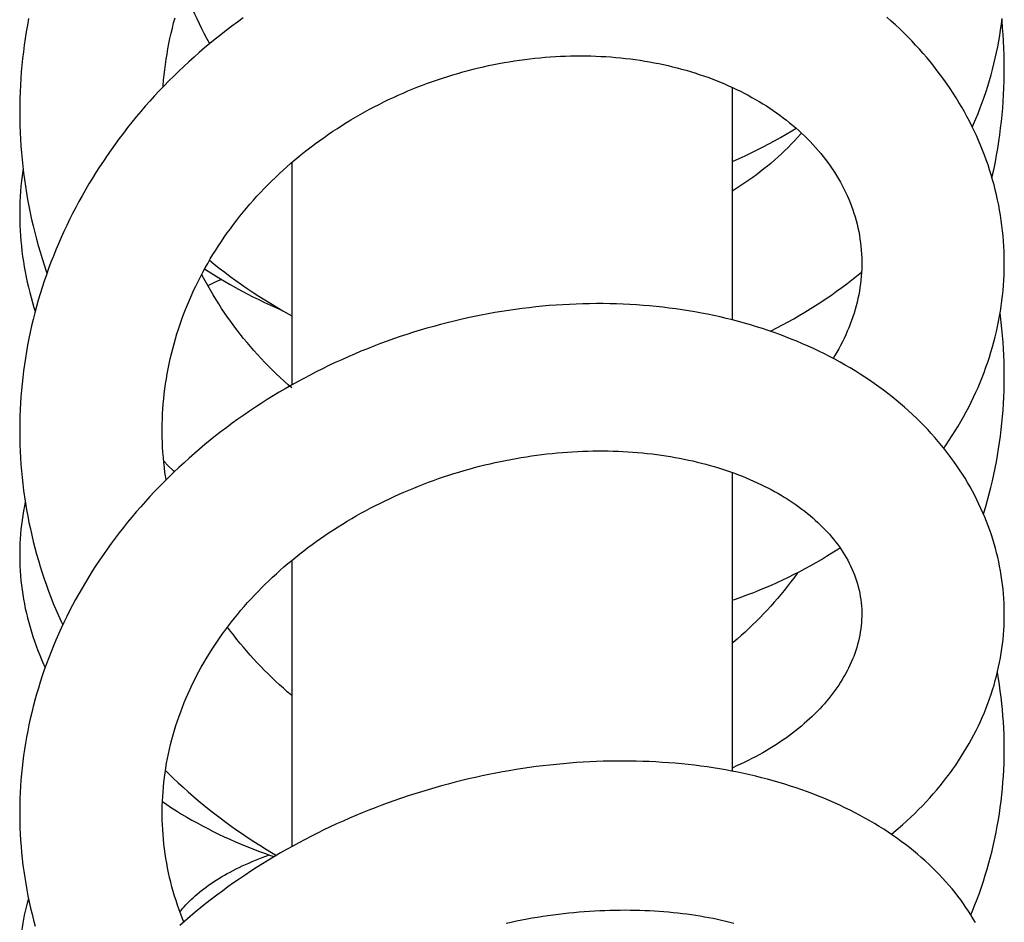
# Model space of a CAD drawing. Header units: millimetres. Extents: x 259 to 1803, y -542 to 1902.
# Tile 96 of 127: x 381 to 419, y 1830 to 1865. Entities that reach past the tile are written whole.
import ezdxf

# ---------------------------------------------------------------- set-up
doc = ezdxf.new("R2010")
doc.units = ezdxf.units.MM
doc.header["$LTSCALE"] = 30.734
doc.layers.get('0').update_dxf_attribs({"linetype": 'CONTINUOUS'})

msp = doc.modelspace()

# ---------------------------------------------------------------- linework, layer by layer
at = {"color": 7, "linetype": 'CONTINUOUS'}
for p, q in [((408.186, 1862.661), (408.186, 1853.686)), ((391.186, 1859.76), (391.186, 1851.172)), ((408.186, 1847.796), (408.186, 1836.262)), ((391.186, 1844.404), (391.186, 1833.351))]:
    msp.add_line(p, q, dxfattribs=at)
for points in [[(388.019, 1864.35), (388.008, 1864.37), (387.907, 1864.553), (387.809, 1864.738), (387.713, 1864.925), (387.62, 1865.113), (387.53, 1865.303), (387.443, 1865.493), (387.358, 1865.686), (387.276, 1865.879), (387.197, 1866.073), (387.121, 1866.269), (387.048, 1866.465), (387.045, 1866.475)], [(381.032, 1865.318), (380.984, 1865.061), (380.94, 1864.804), (380.899, 1864.547), (380.862, 1864.289), (380.828, 1864.032), (380.798, 1863.774), (380.772, 1863.516), (380.749, 1863.259), (380.73, 1863.001), (380.714, 1862.742), (380.702, 1862.484), (380.693, 1862.225), (380.688, 1861.965), (380.686, 1861.717)], [(389.315, 1865.342), (389.094, 1865.183), (388.876, 1865.022), (388.659, 1864.859), (388.446, 1864.693), (388.235, 1864.525), (388.026, 1864.355), (387.82, 1864.183), (387.617, 1864.009), (387.416, 1863.832), (387.217, 1863.653), (387.021, 1863.471), (386.827, 1863.287), (386.635, 1863.1), (386.445, 1862.911), (386.258, 1862.719), (386.073, 1862.525), (385.89, 1862.329), (385.71, 1862.131), (385.533, 1861.93), (385.358, 1861.727), (385.186, 1861.523), (385.017, 1861.316), (384.85, 1861.107), (384.687, 1860.897), (384.526, 1860.684), (384.369, 1860.47), (384.214, 1860.255), (384.063, 1860.038), (383.915, 1859.819), (383.77, 1859.6), (383.629, 1859.378), (383.49, 1859.156), (383.355, 1858.932), (383.223, 1858.707), (383.095, 1858.481), (382.97, 1858.254), (382.848, 1858.025), (382.729, 1857.796), (382.613, 1857.565), (382.501, 1857.332), (382.392, 1857.099), (382.286, 1856.864)], [(386.221, 1862.681), (386.225, 1862.739), (386.242, 1862.941), (386.262, 1863.143), (386.285, 1863.344), (386.311, 1863.546), (386.34, 1863.747), (386.372, 1863.948), (386.407, 1864.149), (386.445, 1864.35), (386.486, 1864.55), (386.531, 1864.75), (386.578, 1864.95), (386.628, 1865.149), (386.681, 1865.348)], [(418.685, 1855.875), (418.685, 1855.925), (418.682, 1856.125), (418.676, 1856.325), (418.667, 1856.526), (418.654, 1856.726), (418.638, 1856.926), (418.618, 1857.125), (418.595, 1857.325), (418.569, 1857.524), (418.539, 1857.722), (418.505, 1857.921), (418.469, 1858.118), (418.429, 1858.315), (418.385, 1858.512), (418.339, 1858.707), (418.289, 1858.902), (418.236, 1859.096), (418.179, 1859.289), (418.119, 1859.48), (418.057, 1859.671), (417.99, 1859.861), (417.921, 1860.051), (417.848, 1860.239), (417.772, 1860.427), (417.693, 1860.614), (417.61, 1860.8), (417.524, 1860.986), (417.434, 1861.17), (417.341, 1861.354), (417.245, 1861.537), (417.145, 1861.719), (417.042, 1861.9), (416.936, 1862.08), (416.826, 1862.259), (416.713, 1862.437), (416.597, 1862.613), (416.478, 1862.788), (416.355, 1862.962), (416.229, 1863.135), (416.1, 1863.306), (415.969, 1863.475), (415.834, 1863.643), (415.696, 1863.809), (415.555, 1863.973), (415.411, 1864.135), (415.264, 1864.296), (415.115, 1864.455), (414.962, 1864.611), (414.807, 1864.766), (414.649, 1864.919), (414.488, 1865.07), (414.324, 1865.219), (414.158, 1865.366)], [(417.452, 1861.134), (417.499, 1861.241), (417.588, 1861.449), (417.673, 1861.657), (417.755, 1861.866), (417.833, 1862.076), (417.908, 1862.287), (417.98, 1862.5), (418.048, 1862.713), (418.113, 1862.927), (418.175, 1863.141), (418.233, 1863.357), (418.287, 1863.573), (418.338, 1863.79), (418.386, 1864.007), (418.43, 1864.225), (418.471, 1864.443), (418.508, 1864.662), (418.542, 1864.881), (418.572, 1865.1), (418.598, 1865.319)], [(418.686, 1863.394), (418.684, 1863.656), (418.679, 1863.917), (418.67, 1864.178), (418.657, 1864.44), (418.641, 1864.702), (418.621, 1864.963), (418.597, 1865.225), (418.593, 1865.272)], [(386.186, 1849.42), (386.186, 1849.471), (386.189, 1849.666), (386.194, 1849.862), (386.203, 1850.057), (386.214, 1850.252), (386.229, 1850.446), (386.246, 1850.641), (386.267, 1850.835), (386.291, 1851.029), (386.318, 1851.222), (386.348, 1851.416), (386.381, 1851.609), (386.417, 1851.802), (386.456, 1851.994), (386.498, 1852.187), (386.543, 1852.379), (386.591, 1852.57), (386.642, 1852.762), (386.696, 1852.952), (386.754, 1853.142), (386.814, 1853.332), (386.877, 1853.521), (386.943, 1853.709), (387.011, 1853.896), (387.083, 1854.082), (387.157, 1854.267), (387.235, 1854.45), (387.314, 1854.633), (387.397, 1854.814), (387.482, 1854.993), (387.569, 1855.171), (387.659, 1855.348), (387.751, 1855.523), (387.846, 1855.696), (387.943, 1855.868), (388.043, 1856.039), (388.146, 1856.21), (388.251, 1856.379), (388.359, 1856.547), (388.47, 1856.714), (388.583, 1856.88), (388.699, 1857.044), (388.817, 1857.207), (388.937, 1857.369), (389.06, 1857.53), (389.185, 1857.689), (389.313, 1857.846), (389.443, 1858.002), (389.574, 1858.156), (389.708, 1858.309), (389.844, 1858.46), (389.982, 1858.608), (390.122, 1858.756), (390.264, 1858.901), (390.408, 1859.044), (390.553, 1859.185), (390.7, 1859.325), (390.849, 1859.462), (390.999, 1859.597), (391.152, 1859.731), (391.306, 1859.862), (391.461, 1859.992), (391.619, 1860.12), (391.778, 1860.246), (391.94, 1860.371), (392.103, 1860.493), (392.268, 1860.614), (392.435, 1860.733), (392.603, 1860.85), (392.773, 1860.966), (392.945, 1861.079), (393.118, 1861.19), (393.293, 1861.3), (393.47, 1861.407), (393.647, 1861.512), (393.826, 1861.616), (394.006, 1861.716), (394.187, 1861.815), (394.369, 1861.912), (394.553, 1862.006), (394.737, 1862.098), (394.922, 1862.188), (395.108, 1862.275), (395.294, 1862.36), (395.481, 1862.443), (395.669, 1862.523), (395.858, 1862.601), (396.047, 1862.677), (396.237, 1862.75), (396.428, 1862.821), (396.621, 1862.891), (396.814, 1862.958), (397.008, 1863.022), (397.203, 1863.085), (397.399, 1863.145), (397.596, 1863.203), (397.793, 1863.259), (397.991, 1863.312), (398.189, 1863.363), (398.388, 1863.412), (398.586, 1863.458), (398.785, 1863.502), (398.985, 1863.544), (399.184, 1863.583), (399.383, 1863.619), (399.582, 1863.654), (399.781, 1863.685), (399.979, 1863.715), (400.178, 1863.742), (400.375, 1863.766), (400.573, 1863.788), (400.77, 1863.808), (400.967, 1863.825), (401.164, 1863.84), (401.361, 1863.853), (401.557, 1863.863), (401.753, 1863.871), (401.948, 1863.876), (402.144, 1863.879), (402.339, 1863.88), (402.533, 1863.879), (402.728, 1863.875), (402.922, 1863.868), (403.115, 1863.86), (403.307, 1863.849), (403.499, 1863.835), (403.69, 1863.82), (403.88, 1863.802), (404.068, 1863.782), (404.256, 1863.759), (404.443, 1863.735), (404.628, 1863.708), (404.812, 1863.679), (404.995, 1863.647), (405.176, 1863.614), (405.356, 1863.579), (405.534, 1863.541), (405.71, 1863.501), (405.886, 1863.46), (406.06, 1863.416), (406.232, 1863.37), (406.404, 1863.322), (406.574, 1863.272), (406.743, 1863.219), (406.91, 1863.165), (407.077, 1863.108), (407.241, 1863.05), (407.405, 1862.989), (407.567, 1862.926), (407.727, 1862.862), (407.885, 1862.795), (408.042, 1862.726), (408.197, 1862.656), (408.35, 1862.584), (408.502, 1862.51), (408.651, 1862.434), (408.798, 1862.356), (408.944, 1862.277), (409.087, 1862.196), (409.227, 1862.113), (409.366, 1862.029), (409.502, 1861.944), (409.636, 1861.857), (409.768, 1861.768), (409.898, 1861.678), (410.026, 1861.585), (410.152, 1861.492), (410.276, 1861.396), (410.397, 1861.299), (410.517, 1861.2), (410.635, 1861.099), (410.751, 1860.996), (410.865, 1860.892), (410.977, 1860.786), (411.086, 1860.678), (411.194, 1860.568), (411.298, 1860.457), (411.401, 1860.344), (411.501, 1860.229), (411.599, 1860.113), (411.694, 1859.996), (411.787, 1859.877), (411.877, 1859.757), (411.964, 1859.635), (412.048, 1859.512), (412.13, 1859.388), (412.209, 1859.262), (412.285, 1859.135), (412.358, 1859.007), (412.429, 1858.878), (412.496, 1858.748), (412.561, 1858.616), (412.622, 1858.483), (412.681, 1858.349), (412.736, 1858.214), (412.788, 1858.078), (412.838, 1857.94), (412.884, 1857.802), (412.927, 1857.662)], [(418.212, 1859.177), (418.235, 1859.28), (418.29, 1859.536), (418.341, 1859.793), (418.389, 1860.05), (418.433, 1860.308), (418.474, 1860.566), (418.511, 1860.825), (418.544, 1861.084), (418.574, 1861.343), (418.601, 1861.602), (418.624, 1861.862), (418.643, 1862.121), (418.659, 1862.38), (418.671, 1862.639), (418.679, 1862.899), (418.684, 1863.158), (418.686, 1863.394)], [(380.686, 1861.717), (380.688, 1861.445), (380.694, 1861.184), (380.703, 1860.923), (380.716, 1860.663), (380.732, 1860.402), (380.752, 1860.141), (380.775, 1859.881), (380.802, 1859.621), (380.833, 1859.361), (380.867, 1859.102), (380.904, 1858.844), (380.946, 1858.586), (380.99, 1858.329), (381.038, 1858.073), (381.09, 1857.818), (381.145, 1857.564), (381.203, 1857.311), (381.265, 1857.059), (381.331, 1856.808), (381.399, 1856.558), (381.471, 1856.309), (381.547, 1856.061), (381.626, 1855.814), (381.708, 1855.567), (381.738, 1855.483)], [(408.186, 1859.799), (408.224, 1859.816), (408.457, 1859.919), (408.689, 1860.025), (408.919, 1860.134), (409.148, 1860.246), (409.374, 1860.361), (409.599, 1860.479), (409.822, 1860.6), (410.044, 1860.724), (410.263, 1860.851), (410.48, 1860.981), (410.65, 1861.086)], [(410.857, 1860.899), (410.818, 1860.854), (410.702, 1860.723), (410.583, 1860.594), (410.462, 1860.467), (410.338, 1860.342), (410.213, 1860.219), (410.085, 1860.097), (409.954, 1859.977), (409.821, 1859.858), (409.686, 1859.741), (409.548, 1859.626), (409.409, 1859.513), (409.266, 1859.401), (409.122, 1859.291), (408.975, 1859.184), (408.827, 1859.078), (408.676, 1858.974), (408.523, 1858.872), (408.368, 1858.772), (408.212, 1858.674), (408.186, 1858.659)], [(380.814, 1859.522), (380.803, 1859.451), (380.777, 1859.25), (380.753, 1859.05), (380.734, 1858.849), (380.717, 1858.647), (380.705, 1858.445), (380.695, 1858.243), (380.689, 1858.041), (380.686, 1857.837), (380.686, 1857.739)], [(380.686, 1857.739), (380.689, 1857.538), (380.694, 1857.338), (380.703, 1857.137), (380.716, 1856.936), (380.731, 1856.736), (380.751, 1856.535), (380.773, 1856.335), (380.799, 1856.135), (380.828, 1855.935), (380.86, 1855.736), (380.896, 1855.537), (380.935, 1855.338), (380.977, 1855.141), (381.023, 1854.943), (381.071, 1854.747), (381.124, 1854.55), (381.179, 1854.355), (381.238, 1854.159), (381.285, 1854.011)], [(412.927, 1857.662), (412.967, 1857.521), (413.003, 1857.38), (413.036, 1857.237), (413.066, 1857.095), (413.093, 1856.951), (413.116, 1856.807), (413.136, 1856.663), (413.153, 1856.518), (413.166, 1856.374), (413.175, 1856.229), (413.182, 1856.084), (413.185, 1855.94), (413.185, 1855.877)], [(382.286, 1856.864), (382.183, 1856.627), (382.084, 1856.389), (381.987, 1856.15), (381.894, 1855.91), (381.804, 1855.669), (381.718, 1855.426), (381.634, 1855.183), (381.555, 1854.939), (381.478, 1854.694), (381.405, 1854.448), (381.336, 1854.202), (381.27, 1853.954), (381.207, 1853.707), (381.148, 1853.459), (381.093, 1853.21), (381.041, 1852.961), (380.993, 1852.712), (380.948, 1852.463), (380.907, 1852.214), (380.869, 1851.965), (380.835, 1851.716), (380.804, 1851.467), (380.777, 1851.217), (380.754, 1850.968), (380.734, 1850.719), (380.717, 1850.47), (380.704, 1850.22), (380.695, 1849.97), (380.689, 1849.719), (380.687, 1849.467), (380.687, 1849.361)], [(388.012, 1855.986), (388.178, 1855.851), (388.387, 1855.686), (388.599, 1855.522), (388.813, 1855.362), (389.03, 1855.204), (389.249, 1855.048), (389.47, 1854.896), (389.693, 1854.746), (389.918, 1854.599), (390.145, 1854.455), (390.374, 1854.314), (390.605, 1854.176), (390.838, 1854.041), (391.072, 1853.909), (391.186, 1853.846)], [(387.824, 1855.657), (387.954, 1855.571), (388.163, 1855.438), (388.374, 1855.307), (388.588, 1855.179), (388.803, 1855.053), (389.021, 1854.93), (389.241, 1854.811), (389.463, 1854.694), (389.686, 1854.579), (389.912, 1854.468), (390.139, 1854.36), (390.368, 1854.255), (390.598, 1854.153), (390.774, 1854.078)], [(409.647, 1853.251), (409.685, 1853.269), (409.907, 1853.381), (410.127, 1853.495), (410.345, 1853.612), (410.56, 1853.731), (410.774, 1853.853), (410.985, 1853.979), (411.195, 1854.106), (411.403, 1854.237), (411.608, 1854.371), (411.812, 1854.507), (412.013, 1854.646), (412.213, 1854.788), (412.409, 1854.932), (412.604, 1855.078), (412.795, 1855.227), (412.985, 1855.379), (413.171, 1855.532), (413.176, 1855.536)], [(413.185, 1855.877), (413.185, 1855.805), (413.182, 1855.659), (413.175, 1855.513), (413.165, 1855.368), (413.151, 1855.223), (413.135, 1855.079), (413.115, 1854.935), (413.091, 1854.791), (413.065, 1854.648), (413.035, 1854.506), (413.002, 1854.364), (412.966, 1854.222), (412.927, 1854.081), (412.885, 1853.94), (412.839, 1853.8), (412.791, 1853.66), (412.739, 1853.521), (412.685, 1853.383), (412.627, 1853.245), (412.567, 1853.108), (412.503, 1852.972), (412.437, 1852.837), (412.368, 1852.703), (412.295, 1852.57), (412.221, 1852.438), (412.143, 1852.307), (412.077, 1852.201)], [(416.346, 1848.736), (416.437, 1848.865), (416.557, 1849.042), (416.674, 1849.221), (416.788, 1849.401), (416.899, 1849.582), (417.006, 1849.765), (417.111, 1849.949), (417.213, 1850.135), (417.311, 1850.322), (417.406, 1850.51), (417.498, 1850.7), (417.586, 1850.89), (417.671, 1851.081), (417.753, 1851.274), (417.831, 1851.467), (417.906, 1851.661), (417.978, 1851.855), (418.046, 1852.051), (418.111, 1852.246), (418.172, 1852.443), (418.23, 1852.639), (418.284, 1852.837), (418.335, 1853.034), (418.383, 1853.232), (418.426, 1853.429), (418.467, 1853.627), (418.504, 1853.825), (418.537, 1854.023), (418.567, 1854.221), (418.594, 1854.419), (418.617, 1854.617), (418.637, 1854.816), (418.653, 1855.014), (418.666, 1855.213), (418.676, 1855.412), (418.682, 1855.612), (418.685, 1855.812), (418.685, 1855.875)], [(391.186, 1851.057), (391.048, 1851.177), (390.892, 1851.316), (390.739, 1851.458), (390.587, 1851.601), (390.438, 1851.746), (390.291, 1851.893), (390.147, 1852.042), (390.005, 1852.192), (389.865, 1852.344), (389.727, 1852.498), (389.592, 1852.653), (389.459, 1852.81), (389.329, 1852.968), (389.201, 1853.129), (389.075, 1853.291), (388.951, 1853.456), (388.829, 1853.622), (388.71, 1853.79), (388.593, 1853.96), (388.479, 1854.131), (388.366, 1854.305), (388.257, 1854.48), (388.149, 1854.657), (388.045, 1854.835), (387.942, 1855.015), (387.843, 1855.196), (387.746, 1855.379), (387.711, 1855.447)], [(388.472, 1855.248), (388.259, 1855.152), (388.048, 1855.053), (387.948, 1855.005)], [(418.685, 1842.32), (418.685, 1842.396), (418.682, 1842.574), (418.675, 1842.753), (418.666, 1842.931), (418.653, 1843.109), (418.636, 1843.287), (418.617, 1843.464), (418.594, 1843.642), (418.568, 1843.819), (418.538, 1843.995), (418.506, 1844.172), (418.47, 1844.348), (418.43, 1844.523), (418.388, 1844.698), (418.342, 1844.872), (418.293, 1845.046), (418.241, 1845.219), (418.186, 1845.391), (418.127, 1845.562), (418.066, 1845.733), (418.001, 1845.903), (417.933, 1846.072), (417.861, 1846.241), (417.786, 1846.409), (417.708, 1846.577), (417.627, 1846.744), (417.542, 1846.91), (417.454, 1847.076), (417.362, 1847.241), (417.267, 1847.405), (417.169, 1847.569), (417.067, 1847.731), (416.962, 1847.893), (416.853, 1848.054), (416.741, 1848.214), (416.626, 1848.373), (416.508, 1848.53), (416.386, 1848.687), (416.261, 1848.842), (416.132, 1848.996), (416.001, 1849.148), (415.866, 1849.3), (415.728, 1849.449), (415.587, 1849.597), (415.443, 1849.744), (415.296, 1849.888), (415.146, 1850.031), (414.993, 1850.172), (414.837, 1850.311), (414.679, 1850.447), (414.518, 1850.582), (414.354, 1850.715), (414.187, 1850.846), (414.017, 1850.976), (413.844, 1851.104), (413.667, 1851.23), (413.487, 1851.354), (413.304, 1851.476), (413.118, 1851.596), (412.929, 1851.714), (412.738, 1851.83), (412.543, 1851.944), (412.346, 1852.055), (412.147, 1852.164), (411.945, 1852.271), (411.74, 1852.375), (411.533, 1852.477), (411.324, 1852.576), (411.112, 1852.673), (410.898, 1852.767), (410.683, 1852.858), (410.465, 1852.947), (410.246, 1853.033), (410.025, 1853.116), (409.802, 1853.197), (409.578, 1853.275), (409.351, 1853.35), (409.123, 1853.422), (408.893, 1853.492), (408.662, 1853.559), (408.428, 1853.623), (408.193, 1853.685), (407.956, 1853.743), (407.718, 1853.799), (407.478, 1853.852), (407.236, 1853.902), (406.993, 1853.949), (406.748, 1853.994), (406.502, 1854.036), (406.255, 1854.074), (406.006, 1854.11), (405.756, 1854.143), (405.504, 1854.173), (405.252, 1854.201), (404.998, 1854.225), (404.743, 1854.246), (404.488, 1854.265), (404.232, 1854.28), (403.975, 1854.293), (403.717, 1854.302), (403.459, 1854.309), (403.201, 1854.313), (402.942, 1854.313), (402.683, 1854.311), (402.424, 1854.306), (402.165, 1854.297), (401.905, 1854.286), (401.646, 1854.272), (401.386, 1854.255), (401.125, 1854.235), (400.864, 1854.212), (400.603, 1854.186), (400.342, 1854.157), (400.079, 1854.125), (399.817, 1854.09), (399.554, 1854.052), (399.291, 1854.011), (399.028, 1853.967), (398.765, 1853.92), (398.501, 1853.87), (398.238, 1853.817), (397.975, 1853.761), (397.712, 1853.702), (397.449, 1853.64), (397.187, 1853.575), (396.926, 1853.507), (396.665, 1853.436), (396.405, 1853.363), (396.145, 1853.286), (395.887, 1853.207), (395.629, 1853.125), (395.372, 1853.04), (395.117, 1852.952), (394.862, 1852.862), (394.609, 1852.768), (394.357, 1852.672), (394.106, 1852.574), (393.856, 1852.472), (393.608, 1852.368), (393.36, 1852.26), (393.113, 1852.15), (392.867, 1852.037), (392.622, 1851.921), (392.377, 1851.802), (392.134, 1851.68), (391.892, 1851.556), (391.651, 1851.428), (391.412, 1851.298), (391.174, 1851.165), (390.937, 1851.029), (390.702, 1850.891), (390.469, 1850.75), (390.238, 1850.606), (390.008, 1850.46), (389.781, 1850.312), (389.555, 1850.161), (389.332, 1850.008), (389.111, 1849.852), (388.892, 1849.694), (388.675, 1849.534), (388.461, 1849.371), (388.249, 1849.207), (388.04, 1849.04), (387.833, 1848.871), (387.628, 1848.7), (387.426, 1848.526), (387.226, 1848.351), (387.028, 1848.173), (386.833, 1847.993), (386.64, 1847.81), (386.45, 1847.626), (386.262, 1847.439), (386.076, 1847.25), (385.893, 1847.06), (385.713, 1846.867), (385.535, 1846.672), (385.36, 1846.475), (385.187, 1846.276), (385.018, 1846.076), (384.851, 1845.873), (384.687, 1845.669), (384.526, 1845.463), (384.368, 1845.256), (384.214, 1845.047), (384.062, 1844.837), (383.914, 1844.626), (383.768, 1844.413), (383.626, 1844.199), (383.488, 1843.984), (383.353, 1843.768), (383.221, 1843.552), (383.093, 1843.334), (382.968, 1843.116), (382.846, 1842.896), (382.728, 1842.676), (382.613, 1842.454), (382.501, 1842.231), (382.392, 1842.007), (382.286, 1841.781)], [(418.685, 1851.56), (418.683, 1851.813), (418.677, 1852.067), (418.667, 1852.321), (418.654, 1852.574), (418.637, 1852.828), (418.617, 1853.081), (418.593, 1853.334), (418.565, 1853.587), (418.535, 1853.839), (418.522, 1853.932)], [(417.882, 1846.193), (417.897, 1846.24), (417.969, 1846.484), (418.038, 1846.728), (418.104, 1846.973), (418.166, 1847.219), (418.225, 1847.466), (418.28, 1847.713), (418.332, 1847.96), (418.38, 1848.208), (418.425, 1848.456), (418.466, 1848.705), (418.503, 1848.954), (418.538, 1849.203), (418.568, 1849.453), (418.595, 1849.703), (418.618, 1849.954), (418.638, 1850.205), (418.655, 1850.456), (418.668, 1850.708), (418.677, 1850.961), (418.683, 1851.214), (418.685, 1851.467), (418.685, 1851.56)], [(380.687, 1849.361), (380.689, 1849.11), (380.695, 1848.859), (380.705, 1848.607), (380.718, 1848.356), (380.735, 1848.105), (380.756, 1847.854), (380.779, 1847.603), (380.807, 1847.353), (380.838, 1847.103), (380.872, 1846.854), (380.91, 1846.605), (380.952, 1846.357), (380.997, 1846.109), (381.045, 1845.863), (381.097, 1845.617), (381.152, 1845.372), (381.211, 1845.128), (381.273, 1844.886), (381.338, 1844.644), (381.407, 1844.403), (381.479, 1844.164), (381.554, 1843.925), (381.633, 1843.687), (381.715, 1843.45), (381.801, 1843.214), (381.89, 1842.978), (381.983, 1842.743), (382.079, 1842.51), (382.179, 1842.277), (382.282, 1842.044), (382.345, 1841.907)], [(386.334, 1847.511), (386.32, 1847.599), (386.293, 1847.793), (386.269, 1847.988), (386.248, 1848.183), (386.23, 1848.379), (386.215, 1848.574), (386.203, 1848.77), (386.195, 1848.966), (386.189, 1849.162), (386.186, 1849.357), (386.186, 1849.42)], [(386.186, 1834.653), (386.187, 1834.73), (386.189, 1834.915), (386.195, 1835.1), (386.204, 1835.284), (386.217, 1835.468), (386.232, 1835.652), (386.251, 1835.836), (386.272, 1836.019), (386.297, 1836.202), (386.325, 1836.385), (386.356, 1836.569), (386.39, 1836.751), (386.427, 1836.934), (386.467, 1837.117), (386.511, 1837.299), (386.557, 1837.481), (386.607, 1837.663), (386.66, 1837.843), (386.715, 1838.024), (386.774, 1838.204), (386.835, 1838.383), (386.9, 1838.561), (386.967, 1838.738), (387.037, 1838.914), (387.11, 1839.089), (387.186, 1839.263), (387.264, 1839.436), (387.345, 1839.607), (387.429, 1839.778), (387.515, 1839.946), (387.604, 1840.114), (387.695, 1840.28), (387.788, 1840.444), (387.884, 1840.607), (387.982, 1840.769), (388.083, 1840.929), (388.186, 1841.089), (388.291, 1841.247), (388.399, 1841.404), (388.51, 1841.561), (388.623, 1841.716), (388.739, 1841.87), (388.857, 1842.024), (388.978, 1842.176), (389.101, 1842.326), (389.226, 1842.476), (389.353, 1842.624), (389.483, 1842.77), (389.614, 1842.915), (389.748, 1843.059), (389.884, 1843.201), (390.021, 1843.342), (390.161, 1843.481), (390.303, 1843.618), (390.446, 1843.754), (390.591, 1843.888), (390.738, 1844.02), (390.886, 1844.15), (391.035, 1844.278), (391.185, 1844.403), (391.338, 1844.528), (391.492, 1844.651), (391.649, 1844.773), (391.808, 1844.894), (391.969, 1845.013), (392.132, 1845.131), (392.297, 1845.247), (392.463, 1845.362), (392.632, 1845.475), (392.802, 1845.586), (392.973, 1845.696), (393.147, 1845.804), (393.321, 1845.911), (393.498, 1846.015), (393.675, 1846.118), (393.854, 1846.219), (394.034, 1846.317), (394.216, 1846.414), (394.398, 1846.509), (394.582, 1846.602), (394.767, 1846.693), (394.952, 1846.782), (395.138, 1846.869), (395.325, 1846.954), (395.513, 1847.036), (395.702, 1847.117), (395.891, 1847.195), (396.081, 1847.272), (396.273, 1847.347), (396.465, 1847.419), (396.658, 1847.49), (396.853, 1847.558), (397.048, 1847.625), (397.244, 1847.69), (397.441, 1847.752), (397.639, 1847.813), (397.838, 1847.871), (398.037, 1847.928), (398.237, 1847.982), (398.437, 1848.034), (398.637, 1848.084), (398.838, 1848.132), (399.038, 1848.178), (399.239, 1848.221), (399.44, 1848.262), (399.64, 1848.301), (399.841, 1848.338), (400.041, 1848.373), (400.241, 1848.405), (400.44, 1848.435), (400.639, 1848.463), (400.837, 1848.488), (401.036, 1848.512), (401.234, 1848.533), (401.431, 1848.552), (401.629, 1848.569), (401.827, 1848.584), (402.024, 1848.597), (402.221, 1848.607), (402.418, 1848.616), (402.614, 1848.622), (402.81, 1848.626), (403.005, 1848.628), (403.2, 1848.627), (403.393, 1848.625), (403.586, 1848.621), (403.778, 1848.614), (403.969, 1848.605), (404.159, 1848.595), (404.348, 1848.582), (404.535, 1848.567), (404.721, 1848.55), (404.906, 1848.531), (405.089, 1848.511), (405.271, 1848.488), (405.451, 1848.463), (405.629, 1848.437), (405.806, 1848.408), (405.98, 1848.378), (406.153, 1848.346), (406.325, 1848.312), (406.496, 1848.276), (406.665, 1848.239), (406.834, 1848.199), (407.001, 1848.158), (407.166, 1848.114), (407.33, 1848.069), (407.492, 1848.022), (407.653, 1847.974), (407.811, 1847.924), (407.968, 1847.872), (408.123, 1847.818), (408.276, 1847.763), (408.427, 1847.706), (408.577, 1847.648), (408.723, 1847.589), (408.868, 1847.528), (409.011, 1847.465), (409.151, 1847.401), (409.289, 1847.336), (409.424, 1847.27), (409.558, 1847.203), (409.689, 1847.134), (409.817, 1847.064), (409.943, 1846.993), (410.068, 1846.921), (410.19, 1846.848), (410.309, 1846.773), (410.427, 1846.697), (410.542, 1846.62), (410.656, 1846.541), (410.767, 1846.462), (410.876, 1846.381), (410.983, 1846.298), (411.088, 1846.215), (411.191, 1846.13), (411.292, 1846.044), (411.391, 1845.956), (411.487, 1845.868), (411.581, 1845.778), (411.673, 1845.687), (411.763, 1845.596), (411.85, 1845.503), (411.934, 1845.409), (412.016, 1845.313), (412.096, 1845.217), (412.173, 1845.12), (412.248, 1845.022), (412.32, 1844.922), (412.39, 1844.822), (412.457, 1844.72), (412.521, 1844.616), (412.584, 1844.512), (412.643, 1844.406), (412.7, 1844.298), (412.754, 1844.188), (412.806, 1844.077), (412.855, 1843.963), (412.901, 1843.848)], [(386.244, 1848.228), (386.414, 1848.055), (386.603, 1847.868), (386.652, 1847.821)], [(380.902, 1846.663), (380.867, 1846.495), (380.834, 1846.315), (380.805, 1846.135), (380.778, 1845.954), (380.755, 1845.774), (380.735, 1845.593), (380.719, 1845.412), (380.706, 1845.231), (380.696, 1845.05), (380.689, 1844.869), (380.686, 1844.689), (380.686, 1844.607)], [(380.686, 1844.607), (380.686, 1844.534), (380.689, 1844.353), (380.696, 1844.173), (380.705, 1843.992), (380.718, 1843.811), (380.734, 1843.631), (380.754, 1843.45), (380.777, 1843.269), (380.804, 1843.088), (380.833, 1842.907), (380.867, 1842.726), (380.903, 1842.545), (380.943, 1842.364), (380.987, 1842.183), (381.034, 1842.002), (381.084, 1841.822), (381.138, 1841.642), (381.195, 1841.462), (381.255, 1841.283), (381.319, 1841.104), (381.386, 1840.926), (381.457, 1840.748), (381.53, 1840.571), (381.608, 1840.396), (381.668, 1840.263)], [(408.186, 1842.864), (408.316, 1842.908), (408.551, 1842.992), (408.784, 1843.078), (409.016, 1843.167), (409.245, 1843.259), (409.473, 1843.354), (409.699, 1843.451), (409.922, 1843.551), (410.143, 1843.653), (410.362, 1843.758), (410.579, 1843.866), (410.794, 1843.976), (411.006, 1844.089), (411.215, 1844.204), (411.422, 1844.321), (411.627, 1844.441), (411.829, 1844.563), (412.029, 1844.688), (412.227, 1844.815), (412.341, 1844.891)], [(410.717, 1843.937), (410.679, 1843.883), (410.561, 1843.721), (410.44, 1843.56), (410.317, 1843.401), (410.192, 1843.244), (410.065, 1843.088), (409.935, 1842.935), (409.804, 1842.783), (409.671, 1842.633), (409.536, 1842.485), (409.398, 1842.34), (409.259, 1842.195), (409.118, 1842.053), (408.974, 1841.911), (408.827, 1841.772), (408.679, 1841.633), (408.528, 1841.496), (408.375, 1841.362), (408.22, 1841.228), (408.186, 1841.2)], [(412.901, 1843.848), (412.944, 1843.732), (412.983, 1843.614), (413.019, 1843.495), (413.052, 1843.374), (413.081, 1843.253), (413.107, 1843.131), (413.129, 1843.009), (413.147, 1842.887), (413.162, 1842.764), (413.173, 1842.642), (413.181, 1842.519), (413.185, 1842.398), (413.185, 1842.322)], [(413.185, 1842.322), (413.184, 1842.24), (413.18, 1842.117), (413.173, 1841.994), (413.162, 1841.873), (413.147, 1841.753), (413.129, 1841.633), (413.108, 1841.514), (413.084, 1841.395), (413.057, 1841.277), (413.026, 1841.16), (412.992, 1841.043), (412.956, 1840.927), (412.916, 1840.812), (412.874, 1840.697), (412.828, 1840.583), (412.78, 1840.47), (412.729, 1840.357), (412.675, 1840.245), (412.618, 1840.134), (412.559, 1840.024), (412.497, 1839.914), (412.433, 1839.805), (412.366, 1839.697), (412.296, 1839.59), (412.224, 1839.484), (412.149, 1839.378), (412.072, 1839.274), (411.992, 1839.17), (411.911, 1839.068), (411.827, 1838.967), (411.741, 1838.867), (411.652, 1838.768), (411.561, 1838.67), (411.468, 1838.573), (411.372, 1838.476), (411.274, 1838.381), (411.173, 1838.286), (411.07, 1838.191), (410.964, 1838.098), (410.855, 1838.006), (410.744, 1837.914), (410.63, 1837.823), (410.514, 1837.733), (410.396, 1837.644), (410.275, 1837.557), (410.151, 1837.47), (410.026, 1837.384), (409.898, 1837.3), (409.768, 1837.217), (409.635, 1837.135), (409.501, 1837.054), (409.364, 1836.975), (409.225, 1836.898), (409.084, 1836.821), (408.941, 1836.747), (408.797, 1836.673), (408.651, 1836.602), (408.503, 1836.533), (408.354, 1836.465), (408.203, 1836.398), (408.186, 1836.391)], [(414.324, 1833.825), (414.428, 1833.911), (414.594, 1834.051), (414.757, 1834.194), (414.917, 1834.338), (415.074, 1834.484), (415.227, 1834.631), (415.377, 1834.78), (415.525, 1834.93), (415.668, 1835.082), (415.809, 1835.235), (415.946, 1835.39), (416.079, 1835.545), (416.209, 1835.701), (416.336, 1835.859), (416.459, 1836.018), (416.579, 1836.177), (416.695, 1836.338), (416.809, 1836.501), (416.919, 1836.664), (417.026, 1836.829), (417.13, 1836.995), (417.23, 1837.162), (417.328, 1837.33), (417.422, 1837.499), (417.512, 1837.669), (417.6, 1837.84), (417.684, 1838.011), (417.765, 1838.184), (417.842, 1838.357), (417.916, 1838.531), (417.987, 1838.705), (418.054, 1838.88), (418.117, 1839.055), (418.178, 1839.231), (418.235, 1839.407), (418.288, 1839.583), (418.338, 1839.759), (418.385, 1839.936), (418.428, 1840.112), (418.468, 1840.289), (418.504, 1840.465), (418.537, 1840.642), (418.567, 1840.819), (418.593, 1840.995), (418.616, 1841.172), (418.636, 1841.349), (418.652, 1841.525), (418.665, 1841.702), (418.675, 1841.88), (418.681, 1842.057), (418.685, 1842.235), (418.685, 1842.32)], [(382.286, 1841.781), (382.183, 1841.554), (382.084, 1841.326), (381.988, 1841.097), (381.895, 1840.867), (381.805, 1840.636), (381.719, 1840.405), (381.636, 1840.172), (381.556, 1839.939), (381.48, 1839.705), (381.408, 1839.47), (381.338, 1839.235), (381.272, 1838.999), (381.21, 1838.763), (381.151, 1838.527), (381.096, 1838.29), (381.044, 1838.053), (380.996, 1837.816), (380.951, 1837.579), (380.91, 1837.342), (380.872, 1837.105), (380.838, 1836.868), (380.807, 1836.631), (380.78, 1836.394), (380.756, 1836.157), (380.736, 1835.919), (380.719, 1835.682), (380.706, 1835.445), (380.696, 1835.207), (380.689, 1834.97), (380.687, 1834.732), (380.686, 1834.655)], [(391.186, 1839.184), (391.171, 1839.197), (391.015, 1839.329), (390.862, 1839.463), (390.711, 1839.599), (390.562, 1839.737), (390.415, 1839.876), (390.27, 1840.017), (390.127, 1840.16), (389.987, 1840.304), (389.848, 1840.449), (389.713, 1840.596), (389.579, 1840.745), (389.448, 1840.894), (389.32, 1841.046), (389.193, 1841.198), (389.069, 1841.353), (388.947, 1841.509), (388.827, 1841.668), (388.708, 1841.828), (388.708, 1841.829)], [(418.686, 1837.12), (418.685, 1837.207), (418.682, 1837.446), (418.676, 1837.685), (418.666, 1837.924), (418.652, 1838.163), (418.635, 1838.403), (418.615, 1838.643), (418.591, 1838.882), (418.563, 1839.122), (418.532, 1839.363), (418.497, 1839.603), (418.459, 1839.843), (418.419, 1840.076)], [(417.397, 1830.715), (417.461, 1830.87), (417.551, 1831.098), (417.638, 1831.327), (417.722, 1831.557), (417.802, 1831.787), (417.879, 1832.019), (417.952, 1832.252), (418.022, 1832.486), (418.088, 1832.721), (418.152, 1832.956), (418.211, 1833.193), (418.267, 1833.43), (418.32, 1833.668), (418.369, 1833.907), (418.415, 1834.146), (418.457, 1834.386), (418.496, 1834.627), (418.531, 1834.868), (418.562, 1835.109), (418.59, 1835.351), (418.614, 1835.593), (418.635, 1835.835), (418.652, 1836.077), (418.666, 1836.319), (418.676, 1836.561), (418.683, 1836.803), (418.685, 1837.044), (418.686, 1837.12)], [(417.574, 1830.423), (417.487, 1830.57), (417.397, 1830.715), (417.304, 1830.86), (417.207, 1831.005), (417.106, 1831.149), (417.002, 1831.292), (416.894, 1831.435), (416.783, 1831.576), (416.668, 1831.717), (416.55, 1831.857), (416.428, 1831.996), (416.303, 1832.133), (416.175, 1832.27), (416.043, 1832.405), (415.907, 1832.539), (415.768, 1832.672), (415.626, 1832.803), (415.48, 1832.933), (415.331, 1833.061), (415.179, 1833.187), (415.024, 1833.312), (414.866, 1833.434), (414.705, 1833.555), (414.541, 1833.674), (414.374, 1833.791), (414.204, 1833.906), (414.03, 1834.02), (413.854, 1834.131), (413.674, 1834.241), (413.491, 1834.348), (413.306, 1834.453), (413.117, 1834.556), (412.926, 1834.658), (412.731, 1834.756), (412.535, 1834.853), (412.335, 1834.947), (412.133, 1835.039), (411.929, 1835.129), (411.722, 1835.216), (411.513, 1835.301), (411.302, 1835.383), (411.089, 1835.463), (410.874, 1835.54), (410.657, 1835.615), (410.438, 1835.687), (410.218, 1835.757), (409.995, 1835.824), (409.771, 1835.888), (409.546, 1835.95), (409.319, 1836.009), (409.091, 1836.066), (408.862, 1836.12), (408.632, 1836.171), (408.4, 1836.22), (408.166, 1836.266), (407.93, 1836.31), (407.692, 1836.351), (407.453, 1836.39), (407.212, 1836.426), (406.969, 1836.459), (406.725, 1836.49), (406.48, 1836.518), (406.234, 1836.544), (405.986, 1836.567), (405.737, 1836.587), (405.487, 1836.605), (405.235, 1836.62), (404.983, 1836.632), (404.73, 1836.642), (404.477, 1836.649), (404.222, 1836.654), (403.967, 1836.656), (403.711, 1836.655), (403.455, 1836.651), (403.199, 1836.645), (402.943, 1836.636), (402.686, 1836.625), (402.429, 1836.611), (402.172, 1836.594), (401.914, 1836.575), (401.656, 1836.553), (401.398, 1836.528), (401.14, 1836.501), (400.881, 1836.471), (400.622, 1836.438), (400.362, 1836.403), (400.102, 1836.365), (399.841, 1836.324), (399.58, 1836.281), (399.319, 1836.235), (399.057, 1836.186), (398.795, 1836.134), (398.533, 1836.08), (398.272, 1836.023), (398.01, 1835.963), (397.749, 1835.901), (397.487, 1835.836), (397.227, 1835.768), (396.966, 1835.697), (396.706, 1835.625), (396.447, 1835.549), (396.189, 1835.471), (395.931, 1835.39), (395.674, 1835.307), (395.418, 1835.221), (395.163, 1835.133), (394.91, 1835.042), (394.657, 1834.949), (394.406, 1834.853), (394.155, 1834.755), (393.906, 1834.654), (393.658, 1834.551), (393.411, 1834.445), (393.164, 1834.336), (392.918, 1834.225), (392.673, 1834.111), (392.428, 1833.994), (392.185, 1833.875), (391.943, 1833.753), (391.702, 1833.629), (391.463, 1833.502), (391.225, 1833.372), (390.988, 1833.24), (390.753, 1833.106), (390.52, 1832.969), (390.289, 1832.83), (390.059, 1832.689), (389.831, 1832.545), (389.605, 1832.399), (389.382, 1832.251), (389.16, 1832.101), (388.941, 1831.949), (388.723, 1831.794), (388.508, 1831.637), (388.295, 1831.478), (388.084, 1831.317), (387.875, 1831.153), (387.668, 1830.987), (387.463, 1830.819), (387.26, 1830.649), (387.06, 1830.476), (386.862, 1830.302)], [(386.31, 1836.287), (386.415, 1836.182), (386.605, 1836), (386.797, 1835.819), (386.992, 1835.641), (387.189, 1835.465), (387.389, 1835.292), (387.591, 1835.12), (387.795, 1834.951), (388.002, 1834.785), (388.211, 1834.621), (388.422, 1834.459), (388.636, 1834.3), (388.851, 1834.143), (389.068, 1833.99), (389.286, 1833.839), (389.507, 1833.691), (389.728, 1833.546), (389.952, 1833.403), (390.177, 1833.263), (390.404, 1833.126), (390.595, 1833.013)], [(386.195, 1835.088), (386.363, 1834.974), (386.551, 1834.851), (386.742, 1834.729), (386.936, 1834.61), (387.132, 1834.493), (387.331, 1834.378), (387.532, 1834.265), (387.737, 1834.154), (387.943, 1834.046), (388.153, 1833.94), (388.365, 1833.836), (388.579, 1833.735), (388.795, 1833.636), (389.013, 1833.539), (389.234, 1833.445), (389.457, 1833.354), (389.681, 1833.265), (389.908, 1833.179), (390.136, 1833.096), (390.366, 1833.015), (390.513, 1832.965)], [(380.686, 1834.655), (380.687, 1834.562), (380.69, 1834.321), (380.697, 1834.08), (380.707, 1833.84), (380.721, 1833.599), (380.738, 1833.358), (380.759, 1833.118), (380.784, 1832.878), (380.812, 1832.639), (380.844, 1832.399), (380.879, 1832.161), (380.918, 1831.922), (380.96, 1831.685), (381.006, 1831.448), (381.055, 1831.212), (381.108, 1830.977), (381.164, 1830.742), (381.223, 1830.509), (381.286, 1830.277)], [(387.021, 1830.442), (386.971, 1830.565), (386.904, 1830.739), (386.84, 1830.913), (386.779, 1831.089), (386.72, 1831.265), (386.665, 1831.442), (386.612, 1831.621), (386.563, 1831.8), (386.516, 1831.98), (386.472, 1832.162), (386.432, 1832.344), (386.394, 1832.527), (386.36, 1832.71), (386.328, 1832.894), (386.3, 1833.079), (386.275, 1833.264), (386.252, 1833.45), (386.234, 1833.636), (386.218, 1833.822), (386.205, 1834.008), (386.196, 1834.194), (386.19, 1834.38), (386.187, 1834.567), (386.186, 1834.653)], [(386.869, 1830.834), (386.912, 1830.888), (386.972, 1830.959), (387.034, 1831.029), (387.099, 1831.1), (387.166, 1831.17), (387.236, 1831.24), (387.308, 1831.31), (387.383, 1831.38), (387.46, 1831.449), (387.54, 1831.518), (387.623, 1831.587), (387.708, 1831.655), (387.795, 1831.723), (387.885, 1831.79), (387.978, 1831.857), (388.073, 1831.923), (388.17, 1831.989), (388.27, 1832.054), (388.372, 1832.119), (388.477, 1832.182), (388.585, 1832.246), (388.694, 1832.308), (388.807, 1832.37), (388.921, 1832.43), (389.038, 1832.49), (389.157, 1832.549), (389.278, 1832.606), (389.401, 1832.663), (389.526, 1832.718), (389.653, 1832.773), (389.782, 1832.826), (389.914, 1832.878), (390.049, 1832.93), (390.187, 1832.98), (390.325, 1833.029)], [(381.027, 1831.344), (381.023, 1831.33), (380.978, 1831.174), (380.937, 1831.018), (380.898, 1830.861), (380.863, 1830.704), (380.831, 1830.547), (380.802, 1830.39), (380.777, 1830.233), (380.754, 1830.075), (380.735, 1829.918), (380.719, 1829.76), (380.706, 1829.602), (380.696, 1829.445), (380.69, 1829.287), (380.686, 1829.13), (380.686, 1829.04)], [(399.455, 1830.397), (399.658, 1830.441), (399.861, 1830.483), (400.063, 1830.522), (400.265, 1830.56), (400.468, 1830.596), (400.67, 1830.63), (400.871, 1830.661), (401.073, 1830.691), (401.274, 1830.719), (401.475, 1830.745), (401.676, 1830.769), (401.877, 1830.791), (402.077, 1830.811), (402.276, 1830.829), (402.476, 1830.845), (402.675, 1830.859), (402.873, 1830.872), (403.071, 1830.882), (403.269, 1830.89), (403.465, 1830.897), (403.661, 1830.901), (403.856, 1830.904), (404.049, 1830.905), (404.242, 1830.904), (404.434, 1830.901), (404.624, 1830.896), (404.813, 1830.889), (405, 1830.881), (405.185, 1830.871), (405.369, 1830.859), (405.551, 1830.845), (405.732, 1830.829), (405.911, 1830.812), (406.088, 1830.793), (406.264, 1830.773), (406.438, 1830.751), (406.611, 1830.727), (406.783, 1830.701), (406.953, 1830.674), (407.121, 1830.645), (407.288, 1830.615), (407.453, 1830.583), (407.616, 1830.549), (407.777, 1830.514), (407.937, 1830.477), (408.095, 1830.439), (408.25, 1830.4)]]:
    msp.add_lwpolyline(points, dxfattribs=at)

doc.saveas('drawing.dxf')
